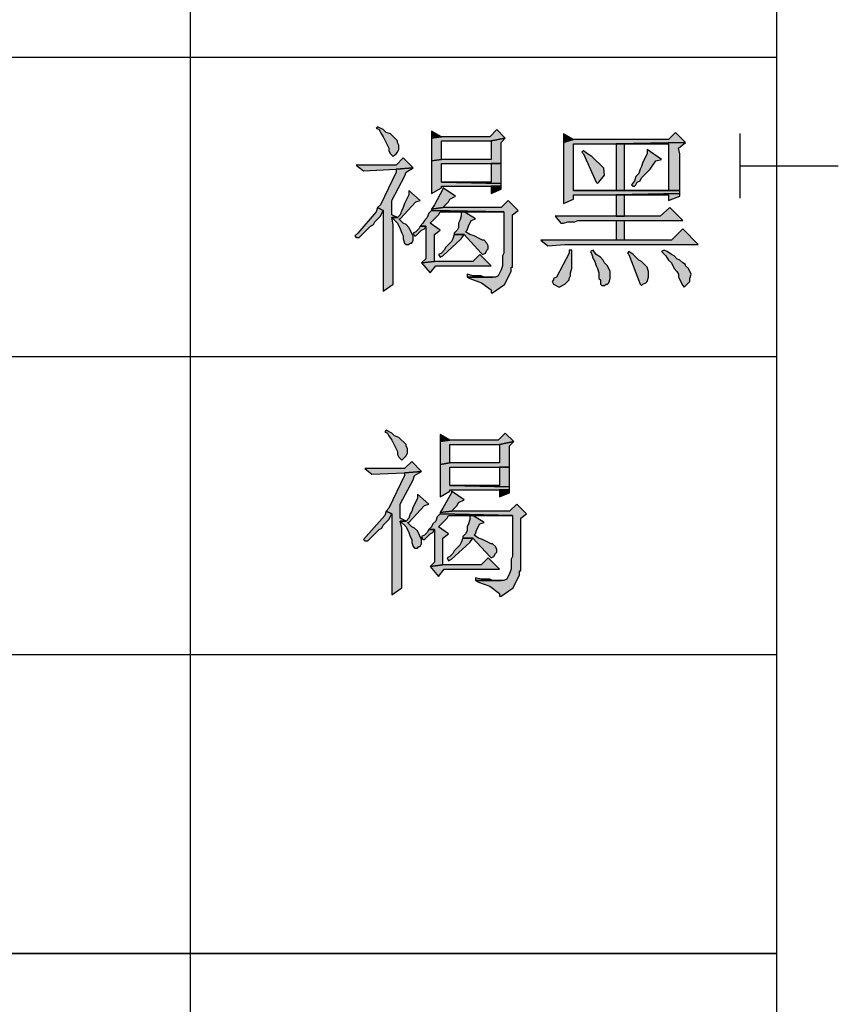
# Model space of a CAD drawing. Header units: millimetres. Extents: x 32176 to 33823, y 9936 to 11145.
# Tile 20 of 43: x 32402 to 32417, y 10207 to 10225. Entities that reach past the tile are written whole.
import ezdxf

# ---------------------------------------------------------------- set-up
doc = ezdxf.new("R2010")
doc.units = ezdxf.units.MM
doc.layers.add('Z_entity', color=7, linetype='Continuous')

msp = doc.modelspace()

# ---------------------------------------------------------------- hatches: boundary and pattern name
at = {"layer": 'Z_entity'}
for points in [[(32408.34, 10223.21), (32408.314, 10223.183), (32408.367, 10223.157), (32408.393, 10223.104), (32408.446, 10223.024), (32408.552, 10222.812), (32408.552, 10222.759), (32408.579, 10222.706), (32408.631, 10222.654), (32408.658, 10222.68), (32408.684, 10222.706), (32408.711, 10222.733), (32408.737, 10222.786), (32408.737, 10222.865), (32408.711, 10222.918), (32408.711, 10222.945), (32408.579, 10223.077), (32408.499, 10223.104), (32408.446, 10223.157)], [(32410.564, 10223.157), (32410.432, 10223.024), (32409.532, 10223.024), (32409.346, 10222.998), (32409.346, 10222.574), (32409.532, 10222.601), (32409.532, 10222.945), (32410.458, 10222.945), (32410.723, 10222.998)], [(32409.346, 10223.13), (32409.346, 10222.998), (32409.532, 10223.024)], [(32413.9, 10223.104), (32413.768, 10222.971), (32411.994, 10222.971), (32411.808, 10222.918), (32411.808, 10222.865), (32411.808, 10221.833), (32411.808, 10221.78), (32411.994, 10221.859), (32411.994, 10221.939), (32412.788, 10221.939), (32413.979, 10221.965), (32413.979, 10222.018), (32411.994, 10222.018), (32411.994, 10222.892), (32412.788, 10222.892), (32414.085, 10222.918)], [(32411.808, 10223.077), (32411.808, 10222.918), (32411.994, 10222.971)], [(32410.723, 10222.998), (32410.458, 10222.945), (32410.458, 10222.601), (32409.532, 10222.601), (32409.346, 10222.574), (32409.346, 10222.521), (32409.346, 10222.018), (32409.346, 10221.965), (32409.532, 10222.071), (32409.532, 10222.098), (32410.644, 10222.098), (32410.644, 10222.151), (32409.532, 10222.177), (32409.532, 10222.521), (32410.644, 10222.521), (32410.644, 10222.918)], [(32414.085, 10222.918), (32412.788, 10222.892), (32413.768, 10222.892), (32413.768, 10222.018), (32411.994, 10222.018), (32413.979, 10222.018), (32413.979, 10222.071), (32413.979, 10222.706), (32413.953, 10222.812)], [(32412.788, 10222.892), (32412.788, 10222.018), (32412.947, 10222.018), (32412.947, 10222.892), (32413.768, 10222.892)], [(32412.179, 10222.759), (32412.153, 10222.733), (32412.179, 10222.706), (32412.417, 10222.177), (32412.444, 10222.151), (32412.47, 10222.177), (32412.574, 10222.309), (32412.559, 10222.439), (32412.338, 10222.654), (32412.259, 10222.706)], [(32413.371, 10222.786), (32413.371, 10222.706), (32413.291, 10222.548), (32413.265, 10222.468), (32413.238, 10222.415), (32413.212, 10222.336), (32413.159, 10222.283), (32413.132, 10222.203), (32413.079, 10222.124), (32413.106, 10222.098), (32413.132, 10222.098), (32413.159, 10222.124), (32413.185, 10222.177), (32413.238, 10222.203), (32413.265, 10222.256), (32413.423, 10222.415), (32413.529, 10222.574), (32413.635, 10222.601)], [(32408.817, 10222.627), (32408.684, 10222.495), (32407.943, 10222.495), (32408.076, 10222.389), (32408.684, 10222.415), (32409.002, 10222.442)], [(32410.644, 10222.521), (32410.458, 10222.521), (32410.458, 10222.177), (32409.532, 10222.177), (32410.644, 10222.151), (32410.644, 10222.442)], [(32409.002, 10222.442), (32408.684, 10222.415), (32408.684, 10222.362), (32408.393, 10221.753), (32408.34, 10221.7), (32408.446, 10221.647), (32408.446, 10221.621), (32408.446, 10220.165), (32408.446, 10220.138), (32408.631, 10220.271), (32408.631, 10220.297), (32408.631, 10221.383), (32408.605, 10221.515), (32408.711, 10221.515), (32408.605, 10221.568), (32408.605, 10221.833), (32408.843, 10222.283), (32408.87, 10222.362)], [(32408.923, 10222.018), (32408.923, 10221.939), (32408.843, 10221.78), (32408.817, 10221.7), (32408.79, 10221.647), (32408.764, 10221.568), (32408.711, 10221.515), (32408.605, 10221.515), (32408.711, 10221.409), (32408.764, 10221.303), (32408.79, 10221.224), (32408.817, 10221.171), (32408.817, 10221.118), (32408.843, 10221.039), (32408.87, 10221.012), (32408.923, 10221.012), (32408.949, 10221.039), (32408.976, 10221.039), (32409.002, 10221.092), (32409.002, 10221.171), (32408.923, 10221.33), (32408.87, 10221.383), (32408.817, 10221.409), (32408.737, 10221.489), (32408.764, 10221.489), (32409.055, 10221.806), (32409.135, 10221.833)], [(32409.558, 10222.071), (32409.558, 10222.045), (32409.399, 10221.753), (32409.346, 10221.674), (32409.558, 10221.7), (32409.664, 10221.806), (32409.69, 10221.859), (32409.796, 10221.912)], [(32410.644, 10222.098), (32410.458, 10222.098), (32410.458, 10221.965), (32410.644, 10222.045), (32410.644, 10222.071)], [(32413.979, 10221.965), (32412.788, 10221.939), (32413.768, 10221.939), (32413.768, 10221.833), (32413.979, 10221.912)], [(32412.788, 10221.939), (32412.788, 10221.542), (32412.947, 10221.542), (32412.947, 10221.939), (32413.768, 10221.939)], [(32410.776, 10221.833), (32410.644, 10221.7), (32409.558, 10221.7), (32409.346, 10221.674), (32409.346, 10221.647), (32410.697, 10221.621), (32410.697, 10221.462), (32410.697, 10220.853), (32410.67, 10220.8), (32410.67, 10220.615), (32410.644, 10220.536), (32410.591, 10220.43), (32410.538, 10220.403), (32410.008, 10220.403), (32410.061, 10220.377), (32410.277, 10220.298), (32410.458, 10220.165), (32410.458, 10220.112), (32410.485, 10220.112), (32410.708, 10220.267), (32410.829, 10220.509), (32410.829, 10220.588), (32410.855, 10220.588), (32410.855, 10220.641), (32410.855, 10221.462), (32410.855, 10221.568), (32410.961, 10221.647)], [(32408.34, 10221.7), (32408.314, 10221.621), (32407.97, 10221.224), (32407.917, 10221.171), (32407.943, 10221.144), (32407.996, 10221.144), (32408.208, 10221.356), (32408.261, 10221.383), (32408.287, 10221.436), (32408.393, 10221.542), (32408.446, 10221.647)], [(32409.346, 10221.647), (32409.293, 10221.595), (32409.267, 10221.515), (32409.214, 10221.462), (32409.187, 10221.409), (32409.135, 10221.356), (32409.24, 10221.356), (32409.24, 10220.747), (32409.161, 10220.668), (32409.399, 10220.694), (32409.399, 10221.197), (32409.505, 10221.277), (32409.32, 10221.409), (32409.479, 10221.568), (32409.505, 10221.621), (32410.697, 10221.621)], [(32409.955, 10221.621), (32409.902, 10221.621), (32409.902, 10221.542), (32409.876, 10221.462), (32409.849, 10221.409), (32409.849, 10221.33), (32409.823, 10221.277), (32409.77, 10221.224), (32409.77, 10221.197), (32409.955, 10221.197), (32410.273, 10220.853), (32410.299, 10220.827), (32410.352, 10220.853), (32410.379, 10220.906), (32410.405, 10220.933), (32410.405, 10220.986), (32410.379, 10221.039), (32410.326, 10221.092), (32410.299, 10221.092), (32410.246, 10221.118), (32410.141, 10221.171), (32410.061, 10221.197), (32409.982, 10221.25), (32410.008, 10221.277), (32410.035, 10221.356), (32410.088, 10221.462), (32410.167, 10221.489)], [(32413.794, 10221.7), (32413.609, 10221.542), (32411.65, 10221.542), (32411.756, 10221.409), (32411.808, 10221.409), (32411.888, 10221.436), (32412.02, 10221.436), (32412.073, 10221.462), (32414.032, 10221.462)], [(32412.947, 10221.092), (32412.947, 10221.462), (32412.788, 10221.462), (32412.788, 10221.092)], [(32409.135, 10221.356), (32409.108, 10221.303), (32409.055, 10221.25), (32409.002, 10221.224), (32409.029, 10221.171), (32409.055, 10221.171), (32409.161, 10221.277), (32409.214, 10221.303), (32409.24, 10221.356)], [(32409.77, 10221.197), (32409.743, 10221.118), (32409.717, 10221.065), (32409.611, 10220.959), (32409.585, 10220.906), (32409.532, 10220.853), (32409.479, 10220.827), (32409.505, 10220.774), (32409.558, 10220.8), (32409.902, 10221.118), (32409.955, 10221.197)], [(32414.032, 10221.303), (32413.821, 10221.092), (32411.385, 10221.092), (32411.517, 10220.986), (32411.835, 10221.012), (32414.324, 10221.012)], [(32410.246, 10220.827), (32410.114, 10220.694), (32409.399, 10220.694), (32409.161, 10220.668), (32409.32, 10220.483), (32409.426, 10220.615), (32410.458, 10220.615)], [(32411.967, 10220.906), (32411.914, 10220.906), (32411.914, 10220.853), (32411.676, 10220.403), (32411.623, 10220.377), (32411.623, 10220.35), (32411.597, 10220.324), (32411.623, 10220.271), (32411.729, 10220.218), (32411.835, 10220.271), (32411.914, 10220.35), (32411.914, 10220.377), (32411.941, 10220.43), (32411.941, 10220.483), (32411.967, 10220.562), (32411.967, 10220.8)], [(32412.364, 10220.906), (32412.312, 10220.88), (32412.338, 10220.827), (32412.364, 10220.747), (32412.391, 10220.694), (32412.417, 10220.615), (32412.444, 10220.562), (32412.47, 10220.483), (32412.47, 10220.377), (32412.497, 10220.35), (32412.497, 10220.271), (32412.523, 10220.244), (32412.576, 10220.244), (32412.603, 10220.271), (32412.629, 10220.271), (32412.656, 10220.297), (32412.682, 10220.377), (32412.682, 10220.509), (32412.629, 10220.615), (32412.576, 10220.668), (32412.55, 10220.721), (32412.497, 10220.774), (32412.417, 10220.827)], [(32413.026, 10220.88), (32413, 10220.853), (32413.026, 10220.827), (32413.238, 10220.271), (32413.265, 10220.244), (32413.291, 10220.271), (32413.344, 10220.297), (32413.371, 10220.324), (32413.397, 10220.403), (32413.397, 10220.509), (32413.371, 10220.588), (32413.265, 10220.694), (32413.212, 10220.721), (32413.106, 10220.827)], [(32413.688, 10220.906), (32413.635, 10220.88), (32413.715, 10220.8), (32413.768, 10220.721), (32413.821, 10220.668), (32413.874, 10220.562), (32413.926, 10220.509), (32413.953, 10220.456), (32413.953, 10220.403), (32414.032, 10220.244), (32414.059, 10220.218), (32414.165, 10220.324), (32414.165, 10220.377), (32414.191, 10220.456), (32414.138, 10220.562), (32414.085, 10220.615), (32414.085, 10220.641), (32414.032, 10220.668), (32413.979, 10220.721), (32413.926, 10220.747), (32413.874, 10220.8), (32413.821, 10220.827), (32413.741, 10220.88)], [(32410.008, 10220.456), (32410.008, 10220.403), (32410.485, 10220.403), (32410.326, 10220.403), (32410.273, 10220.43), (32410.114, 10220.43)], [(32408.499, 10217.544), (32408.473, 10217.517), (32408.526, 10217.491), (32408.552, 10217.438), (32408.605, 10217.359), (32408.711, 10217.147), (32408.711, 10217.094), (32408.737, 10217.041), (32408.79, 10216.988), (32408.87, 10217.067), (32408.896, 10217.12), (32408.896, 10217.2), (32408.87, 10217.253), (32408.87, 10217.279), (32408.737, 10217.411), (32408.658, 10217.438), (32408.605, 10217.491)], [(32410.723, 10217.491), (32410.591, 10217.359), (32409.69, 10217.359), (32409.505, 10217.332), (32409.505, 10216.908), (32409.69, 10216.935), (32409.69, 10217.279), (32410.617, 10217.279), (32410.882, 10217.332)], [(32409.505, 10217.464), (32409.505, 10217.332), (32409.69, 10217.359)], [(32410.882, 10217.332), (32410.617, 10217.279), (32410.617, 10216.935), (32409.69, 10216.935), (32409.505, 10216.908), (32409.505, 10216.856), (32409.505, 10216.352), (32409.505, 10216.3), (32409.69, 10216.405), (32409.69, 10216.432), (32410.802, 10216.432), (32410.802, 10216.485), (32409.69, 10216.511), (32409.69, 10216.856), (32410.802, 10216.856), (32410.802, 10217.253)], [(32408.976, 10216.961), (32408.843, 10216.829), (32408.102, 10216.829), (32408.234, 10216.723), (32408.843, 10216.75), (32409.161, 10216.776)], [(32410.802, 10216.856), (32410.617, 10216.856), (32410.617, 10216.511), (32409.69, 10216.511), (32410.802, 10216.485), (32410.802, 10216.776)], [(32409.161, 10216.776), (32408.843, 10216.75), (32408.843, 10216.697), (32408.552, 10216.088), (32408.499, 10216.035), (32408.605, 10215.982), (32408.605, 10215.955), (32408.605, 10214.499), (32408.605, 10214.473), (32408.79, 10214.605), (32408.79, 10214.632), (32408.79, 10215.717), (32408.764, 10215.849), (32408.87, 10215.849), (32408.764, 10215.902), (32408.764, 10216.167), (32409.002, 10216.617), (32409.029, 10216.697)], [(32410.802, 10216.432), (32410.617, 10216.432), (32410.617, 10216.3), (32410.802, 10216.379), (32410.802, 10216.405)], [(32409.082, 10216.352), (32409.082, 10216.273), (32409.002, 10216.114), (32408.976, 10216.035), (32408.949, 10215.982), (32408.923, 10215.902), (32408.87, 10215.849), (32408.764, 10215.849), (32408.87, 10215.744), (32408.923, 10215.638), (32408.949, 10215.558), (32408.976, 10215.505), (32408.976, 10215.452), (32409.002, 10215.373), (32409.029, 10215.346), (32409.082, 10215.346), (32409.108, 10215.373), (32409.135, 10215.373), (32409.161, 10215.426), (32409.161, 10215.505), (32409.082, 10215.664), (32409.029, 10215.717), (32408.976, 10215.744), (32408.896, 10215.823), (32408.923, 10215.823), (32409.214, 10216.141), (32409.293, 10216.167)], [(32409.717, 10216.405), (32409.717, 10216.379), (32409.558, 10216.088), (32409.505, 10216.008), (32409.717, 10216.035), (32409.823, 10216.141), (32409.849, 10216.194), (32409.955, 10216.247)], [(32410.935, 10216.167), (32410.802, 10216.035), (32409.717, 10216.035), (32409.505, 10216.008), (32409.505, 10215.982), (32410.855, 10215.955), (32410.855, 10215.797), (32410.855, 10215.188), (32410.829, 10215.135), (32410.829, 10214.949), (32410.802, 10214.87), (32410.749, 10214.764), (32410.697, 10214.738), (32410.167, 10214.738), (32410.22, 10214.711), (32410.435, 10214.632), (32410.617, 10214.499), (32410.617, 10214.446), (32410.644, 10214.446), (32410.867, 10214.601), (32410.988, 10214.843), (32410.988, 10214.923), (32411.014, 10214.923), (32411.014, 10214.976), (32411.014, 10215.902), (32411.12, 10215.982)], [(32408.499, 10216.035), (32408.473, 10215.955), (32408.128, 10215.558), (32408.076, 10215.505), (32408.102, 10215.479), (32408.155, 10215.479), (32408.367, 10215.691), (32408.42, 10215.717), (32408.446, 10215.77), (32408.552, 10215.876), (32408.605, 10215.982)], [(32409.505, 10215.982), (32409.452, 10215.929), (32409.426, 10215.849), (32409.373, 10215.797), (32409.346, 10215.744), (32409.293, 10215.691), (32409.399, 10215.691), (32409.399, 10215.082), (32409.32, 10215.002), (32409.558, 10215.029), (32409.558, 10215.532), (32409.664, 10215.611), (32409.479, 10215.744), (32409.638, 10215.902), (32409.664, 10215.955), (32410.855, 10215.955)], [(32410.114, 10215.955), (32410.061, 10215.955), (32410.061, 10215.876), (32410.035, 10215.797), (32410.008, 10215.744), (32410.008, 10215.664), (32409.982, 10215.611), (32409.929, 10215.558), (32409.929, 10215.532), (32410.114, 10215.532), (32410.432, 10215.188), (32410.458, 10215.161), (32410.511, 10215.188), (32410.538, 10215.241), (32410.564, 10215.267), (32410.564, 10215.32), (32410.538, 10215.373), (32410.485, 10215.426), (32410.458, 10215.426), (32410.299, 10215.505), (32410.22, 10215.532), (32410.141, 10215.585), (32410.167, 10215.611), (32410.194, 10215.691), (32410.246, 10215.797), (32410.326, 10215.823)], [(32409.293, 10215.691), (32409.267, 10215.638), (32409.214, 10215.585), (32409.161, 10215.558), (32409.187, 10215.505), (32409.214, 10215.505), (32409.32, 10215.611), (32409.373, 10215.638), (32409.399, 10215.691)], [(32409.929, 10215.532), (32409.902, 10215.452), (32409.876, 10215.399), (32409.77, 10215.293), (32409.743, 10215.241), (32409.69, 10215.188), (32409.638, 10215.161), (32409.664, 10215.108), (32409.717, 10215.135), (32410.061, 10215.452), (32410.114, 10215.532)], [(32410.405, 10215.161), (32410.273, 10215.029), (32409.558, 10215.029), (32409.32, 10215.002), (32409.479, 10214.817), (32409.585, 10214.949), (32410.617, 10214.949)], [(32410.167, 10214.79), (32410.167, 10214.738), (32410.644, 10214.738), (32410.485, 10214.738), (32410.432, 10214.764), (32410.273, 10214.764)]]:
    msp.add_hatch(color=7, dxfattribs=at).paths.add_polyline_path(points)

# ---------------------------------------------------------------- linework, layer by layer
at = {"layer": 'Z_entity', "color": 7}
for p, q in [((32404.846, 10255.509), (32404.846, 10187.468)), ((32415.78, 10255.509), (32415.78, 10187.468)), ((32380.462, 10224.507), (32415.78, 10224.507)), ((32408.34, 10223.21), (32408.314, 10223.183)), ((32408.314, 10223.183), (32408.367, 10223.157)), ((32408.446, 10223.157), (32408.34, 10223.21)), ((32408.367, 10223.157), (32408.393, 10223.104)), ((32408.393, 10223.104), (32408.446, 10223.024)), ((32408.499, 10223.104), (32408.446, 10223.157)), ((32408.579, 10223.077), (32408.499, 10223.104)), ((32408.711, 10222.945), (32408.579, 10223.077)), ((32409.346, 10223.13), (32409.346, 10222.998)), ((32409.532, 10223.024), (32409.346, 10223.13)), ((32410.564, 10223.157), (32410.432, 10223.024)), ((32410.723, 10222.998), (32410.564, 10223.157)), ((32411.808, 10223.077), (32411.808, 10222.918)), ((32411.994, 10222.971), (32411.808, 10223.077)), ((32413.9, 10223.104), (32413.768, 10222.971)), ((32414.085, 10222.918), (32413.9, 10223.104)), ((32415.106, 10221.877), (32415.106, 10223.087)), ((32408.446, 10223.024), (32408.552, 10222.812)), ((32408.711, 10222.918), (32408.711, 10222.945)), ((32408.737, 10222.865), (32408.711, 10222.918)), ((32408.737, 10222.786), (32408.737, 10222.865)), ((32409.532, 10223.024), (32409.346, 10222.998)), ((32409.346, 10222.998), (32409.532, 10223.024)), ((32409.346, 10222.998), (32409.346, 10222.574)), ((32410.432, 10223.024), (32409.532, 10223.024)), ((32409.532, 10222.601), (32409.532, 10222.945)), ((32409.532, 10222.945), (32410.458, 10222.945)), ((32410.458, 10222.945), (32410.723, 10222.998)), ((32410.723, 10222.998), (32410.458, 10222.945)), ((32410.458, 10222.945), (32410.458, 10222.601)), ((32410.644, 10222.918), (32410.723, 10222.998)), ((32410.644, 10222.521), (32410.644, 10222.918)), ((32411.994, 10222.971), (32411.808, 10222.918)), ((32411.808, 10222.918), (32411.994, 10222.971)), ((32411.808, 10222.918), (32411.808, 10222.865)), ((32411.808, 10222.865), (32411.808, 10221.833)), ((32413.768, 10222.971), (32411.994, 10222.971)), ((32411.994, 10222.018), (32411.994, 10222.892)), ((32411.994, 10222.892), (32412.788, 10222.892)), ((32412.788, 10222.892), (32414.085, 10222.918)), ((32414.085, 10222.918), (32412.788, 10222.892)), ((32412.788, 10222.892), (32413.768, 10222.892)), ((32412.788, 10222.892), (32412.788, 10222.018)), ((32413.768, 10222.892), (32412.788, 10222.892)), ((32412.947, 10222.018), (32412.947, 10222.892)), ((32412.947, 10222.892), (32413.768, 10222.892)), ((32413.768, 10222.892), (32413.768, 10222.018)), ((32413.953, 10222.812), (32414.085, 10222.918)), ((32408.552, 10222.812), (32408.552, 10222.759)), ((32408.552, 10222.759), (32408.579, 10222.706)), ((32408.579, 10222.706), (32408.631, 10222.654)), ((32408.631, 10222.654), (32408.658, 10222.68)), ((32408.658, 10222.68), (32408.684, 10222.706)), ((32408.684, 10222.706), (32408.711, 10222.733)), ((32408.711, 10222.733), (32408.737, 10222.786)), ((32412.179, 10222.759), (32412.153, 10222.733)), ((32412.153, 10222.733), (32412.179, 10222.706)), ((32412.259, 10222.706), (32412.179, 10222.759)), ((32412.179, 10222.706), (32412.417, 10222.177)), ((32412.338, 10222.654), (32412.259, 10222.706)), ((32413.371, 10222.706), (32413.291, 10222.548)), ((32413.371, 10222.786), (32413.371, 10222.706)), ((32413.635, 10222.601), (32413.371, 10222.786)), ((32413.979, 10222.706), (32413.953, 10222.812)), ((32413.979, 10222.071), (32413.979, 10222.706)), ((32408.684, 10222.495), (32407.943, 10222.495)), ((32407.943, 10222.495), (32408.076, 10222.389)), ((32408.817, 10222.627), (32408.684, 10222.495)), ((32409.002, 10222.442), (32408.817, 10222.627)), ((32409.346, 10222.574), (32409.532, 10222.601)), ((32409.532, 10222.601), (32409.346, 10222.574)), ((32409.346, 10222.574), (32409.346, 10222.521)), ((32409.346, 10222.521), (32409.346, 10222.018)), ((32410.458, 10222.601), (32409.532, 10222.601)), ((32409.532, 10222.177), (32409.532, 10222.521)), ((32409.532, 10222.521), (32410.644, 10222.521)), ((32410.644, 10222.521), (32410.458, 10222.521)), ((32410.458, 10222.521), (32410.458, 10222.177)), ((32410.644, 10222.442), (32410.644, 10222.521)), ((32412.559, 10222.439), (32412.338, 10222.654)), ((32413.291, 10222.548), (32413.265, 10222.468)), ((32413.423, 10222.415), (32413.529, 10222.574)), ((32413.529, 10222.574), (32413.635, 10222.601)), ((32408.076, 10222.389), (32408.684, 10222.415)), ((32408.684, 10222.362), (32408.393, 10221.753)), ((32408.684, 10222.415), (32409.002, 10222.442)), ((32409.002, 10222.442), (32408.684, 10222.415)), ((32408.684, 10222.415), (32408.684, 10222.362)), ((32408.843, 10222.283), (32408.87, 10222.362)), ((32408.87, 10222.362), (32409.002, 10222.442)), ((32410.644, 10222.151), (32410.644, 10222.442)), ((32412.47, 10222.177), (32412.574, 10222.309)), ((32412.574, 10222.309), (32412.559, 10222.439)), ((32413.212, 10222.336), (32413.159, 10222.283)), ((32413.238, 10222.415), (32413.212, 10222.336)), ((32413.265, 10222.468), (32413.238, 10222.415)), ((32413.265, 10222.256), (32413.423, 10222.415)), ((32415.106, 10222.479), (32416.935, 10222.479)), ((32408.605, 10221.833), (32408.843, 10222.283)), ((32410.644, 10222.151), (32409.532, 10222.177)), ((32410.458, 10222.177), (32409.532, 10222.177)), ((32409.532, 10222.177), (32410.644, 10222.151)), ((32410.644, 10222.098), (32410.644, 10222.151)), ((32412.417, 10222.177), (32412.444, 10222.151)), ((32412.444, 10222.151), (32412.47, 10222.177)), ((32413.132, 10222.203), (32413.079, 10222.124)), ((32413.079, 10222.124), (32413.106, 10222.098)), ((32413.159, 10222.283), (32413.132, 10222.203)), ((32413.132, 10222.098), (32413.159, 10222.124)), ((32413.159, 10222.124), (32413.185, 10222.177)), ((32413.185, 10222.177), (32413.238, 10222.203)), ((32413.238, 10222.203), (32413.265, 10222.256)), ((32408.923, 10221.939), (32408.843, 10221.78)), ((32408.923, 10222.018), (32408.923, 10221.939)), ((32409.135, 10221.833), (32408.923, 10222.018)), ((32409.346, 10221.965), (32409.532, 10222.071)), ((32409.346, 10222.018), (32409.346, 10221.965)), ((32409.558, 10222.045), (32409.399, 10221.753)), ((32409.532, 10222.071), (32409.532, 10222.098)), ((32409.532, 10222.098), (32410.644, 10222.098)), ((32409.558, 10222.071), (32409.558, 10222.045)), ((32409.796, 10221.912), (32409.558, 10222.071)), ((32410.644, 10222.098), (32410.458, 10222.098)), ((32410.458, 10222.098), (32410.458, 10221.965)), ((32410.458, 10221.965), (32410.644, 10222.045)), ((32410.644, 10222.071), (32410.644, 10222.098)), ((32410.644, 10222.045), (32410.644, 10222.071)), ((32413.979, 10222.018), (32411.994, 10222.018)), ((32413.768, 10222.018), (32411.994, 10222.018)), ((32411.994, 10222.018), (32413.979, 10222.018)), ((32411.994, 10221.859), (32411.994, 10221.939)), ((32411.994, 10221.939), (32412.788, 10221.939)), ((32412.788, 10222.018), (32412.947, 10222.018)), ((32412.788, 10221.939), (32413.979, 10221.965)), ((32413.979, 10221.965), (32412.788, 10221.939)), ((32412.788, 10221.939), (32413.768, 10221.939)), ((32412.788, 10221.939), (32412.788, 10221.542)), ((32413.768, 10221.939), (32412.788, 10221.939)), ((32412.947, 10221.542), (32412.947, 10221.939)), ((32412.947, 10221.939), (32413.768, 10221.939)), ((32413.106, 10222.098), (32413.132, 10222.098)), ((32413.768, 10221.939), (32413.768, 10221.833)), ((32413.979, 10222.018), (32413.979, 10222.071)), ((32413.979, 10221.965), (32413.979, 10222.018)), ((32413.979, 10221.912), (32413.979, 10221.965)), ((32408.393, 10221.753), (32408.34, 10221.7)), ((32408.605, 10221.568), (32408.605, 10221.833)), ((32408.764, 10221.489), (32409.055, 10221.806)), ((32408.843, 10221.78), (32408.817, 10221.7)), ((32409.055, 10221.806), (32409.135, 10221.833)), ((32409.399, 10221.753), (32409.346, 10221.674)), ((32409.558, 10221.7), (32409.664, 10221.806)), ((32409.664, 10221.806), (32409.69, 10221.859)), ((32409.69, 10221.859), (32409.796, 10221.912)), ((32410.776, 10221.833), (32410.644, 10221.7)), ((32410.961, 10221.647), (32410.776, 10221.833)), ((32411.808, 10221.78), (32411.994, 10221.859)), ((32411.808, 10221.833), (32411.808, 10221.78)), ((32413.768, 10221.833), (32413.979, 10221.912)), ((32408.314, 10221.621), (32407.97, 10221.224)), ((32408.34, 10221.7), (32408.314, 10221.621)), ((32408.34, 10221.7), (32408.446, 10221.647)), ((32408.446, 10221.647), (32408.34, 10221.7)), ((32408.393, 10221.542), (32408.446, 10221.647)), ((32408.446, 10221.647), (32408.446, 10221.621)), ((32408.446, 10221.621), (32408.446, 10220.165)), ((32408.711, 10221.515), (32408.605, 10221.568)), ((32408.764, 10221.568), (32408.711, 10221.515)), ((32408.79, 10221.647), (32408.764, 10221.568)), ((32408.817, 10221.7), (32408.79, 10221.647)), ((32409.293, 10221.595), (32409.267, 10221.515)), ((32409.346, 10221.647), (32409.293, 10221.595)), ((32409.32, 10221.409), (32409.479, 10221.568)), ((32409.346, 10221.674), (32409.558, 10221.7)), ((32409.558, 10221.7), (32409.346, 10221.674)), ((32409.346, 10221.674), (32409.346, 10221.647)), ((32409.346, 10221.647), (32410.697, 10221.621)), ((32410.697, 10221.621), (32409.346, 10221.647)), ((32409.479, 10221.568), (32409.505, 10221.621)), ((32409.505, 10221.621), (32410.697, 10221.621)), ((32410.644, 10221.7), (32409.558, 10221.7)), ((32409.955, 10221.621), (32409.902, 10221.621)), ((32409.902, 10221.621), (32409.902, 10221.542)), ((32410.167, 10221.489), (32409.955, 10221.621)), ((32410.697, 10221.621), (32410.697, 10221.462)), ((32410.855, 10221.568), (32410.961, 10221.647)), ((32410.855, 10221.462), (32410.855, 10221.568)), ((32413.794, 10221.7), (32413.609, 10221.542)), ((32414.032, 10221.462), (32413.794, 10221.7)), ((32408.208, 10221.356), (32408.261, 10221.383)), ((32408.261, 10221.383), (32408.287, 10221.436)), ((32408.287, 10221.436), (32408.393, 10221.542)), ((32408.631, 10221.383), (32408.605, 10221.515)), ((32408.605, 10221.515), (32408.711, 10221.515)), ((32408.711, 10221.515), (32408.605, 10221.515)), ((32408.605, 10221.515), (32408.711, 10221.409)), ((32408.631, 10220.297), (32408.631, 10221.383)), ((32408.711, 10221.409), (32408.764, 10221.303)), ((32408.817, 10221.409), (32408.737, 10221.489)), ((32408.737, 10221.489), (32408.764, 10221.489)), ((32408.87, 10221.383), (32408.817, 10221.409)), ((32408.923, 10221.33), (32408.87, 10221.383)), ((32409.187, 10221.409), (32409.135, 10221.356)), ((32409.214, 10221.462), (32409.187, 10221.409)), ((32409.267, 10221.515), (32409.214, 10221.462)), ((32409.505, 10221.277), (32409.32, 10221.409)), ((32409.876, 10221.462), (32409.849, 10221.409)), ((32409.849, 10221.409), (32409.849, 10221.33)), ((32409.902, 10221.542), (32409.876, 10221.462)), ((32410.035, 10221.356), (32410.088, 10221.462)), ((32410.088, 10221.462), (32410.167, 10221.489)), ((32410.697, 10221.462), (32410.697, 10220.853)), ((32410.855, 10220.641), (32410.855, 10221.462)), ((32413.609, 10221.542), (32411.65, 10221.542)), ((32411.65, 10221.542), (32411.756, 10221.409)), ((32411.756, 10221.409), (32411.808, 10221.409)), ((32411.808, 10221.409), (32411.888, 10221.436)), ((32411.888, 10221.436), (32412.02, 10221.436)), ((32412.02, 10221.436), (32412.073, 10221.462)), ((32412.073, 10221.462), (32414.032, 10221.462)), ((32412.788, 10221.542), (32412.947, 10221.542)), ((32412.788, 10221.462), (32412.947, 10221.462)), ((32412.788, 10221.462), (32412.788, 10221.092)), ((32412.947, 10221.092), (32412.947, 10221.462)), ((32407.97, 10221.224), (32407.917, 10221.171)), ((32407.996, 10221.144), (32408.208, 10221.356)), ((32408.764, 10221.303), (32408.79, 10221.224)), ((32408.79, 10221.224), (32408.817, 10221.171)), ((32409.002, 10221.171), (32408.923, 10221.33)), ((32409.055, 10221.25), (32409.002, 10221.224)), ((32409.002, 10221.224), (32409.029, 10221.171)), ((32409.108, 10221.303), (32409.055, 10221.25)), ((32409.055, 10221.171), (32409.161, 10221.277)), ((32409.135, 10221.356), (32409.108, 10221.303)), ((32409.135, 10221.356), (32409.24, 10221.356)), ((32409.24, 10221.356), (32409.135, 10221.356)), ((32409.161, 10221.277), (32409.214, 10221.303)), ((32409.214, 10221.303), (32409.24, 10221.356)), ((32409.24, 10221.356), (32409.24, 10220.747)), ((32409.399, 10221.197), (32409.505, 10221.277)), ((32409.399, 10220.694), (32409.399, 10221.197)), ((32409.77, 10221.197), (32409.743, 10221.118)), ((32409.823, 10221.277), (32409.77, 10221.224)), ((32409.77, 10221.224), (32409.77, 10221.197)), ((32409.77, 10221.197), (32409.955, 10221.197)), ((32409.955, 10221.197), (32409.77, 10221.197)), ((32409.849, 10221.33), (32409.823, 10221.277)), ((32409.902, 10221.118), (32409.955, 10221.197)), ((32409.955, 10221.197), (32410.273, 10220.853)), ((32409.982, 10221.25), (32410.008, 10221.277)), ((32410.061, 10221.197), (32409.982, 10221.25)), ((32410.008, 10221.277), (32410.035, 10221.356)), ((32410.141, 10221.171), (32410.061, 10221.197)), ((32414.032, 10221.303), (32413.821, 10221.092)), ((32414.324, 10221.012), (32414.032, 10221.303)), ((32407.917, 10221.171), (32407.943, 10221.144)), ((32407.943, 10221.144), (32407.996, 10221.144)), ((32408.817, 10221.171), (32408.817, 10221.118)), ((32408.817, 10221.118), (32408.843, 10221.039)), ((32408.843, 10221.039), (32408.87, 10221.012)), ((32408.87, 10221.012), (32408.923, 10221.012)), ((32408.923, 10221.012), (32408.949, 10221.039)), ((32408.949, 10221.039), (32408.976, 10221.039)), ((32408.976, 10221.039), (32409.002, 10221.092)), ((32409.002, 10221.092), (32409.002, 10221.171)), ((32409.029, 10221.171), (32409.055, 10221.171)), ((32409.558, 10220.8), (32409.902, 10221.118)), ((32409.717, 10221.065), (32409.611, 10220.959)), ((32409.743, 10221.118), (32409.717, 10221.065)), ((32410.246, 10221.118), (32410.141, 10221.171)), ((32410.299, 10221.092), (32410.246, 10221.118)), ((32410.326, 10221.092), (32410.299, 10221.092)), ((32410.379, 10221.039), (32410.326, 10221.092)), ((32410.405, 10220.986), (32410.379, 10221.039)), ((32413.821, 10221.092), (32411.385, 10221.092)), ((32411.385, 10221.092), (32411.517, 10220.986)), ((32411.517, 10220.986), (32411.835, 10221.012)), ((32411.835, 10221.012), (32414.324, 10221.012)), ((32412.947, 10221.092), (32412.788, 10221.092)), ((32409.532, 10220.853), (32409.479, 10220.827)), ((32409.479, 10220.827), (32409.505, 10220.774)), ((32409.585, 10220.906), (32409.532, 10220.853)), ((32409.611, 10220.959), (32409.585, 10220.906)), ((32410.246, 10220.827), (32410.114, 10220.694)), ((32410.458, 10220.615), (32410.246, 10220.827)), ((32410.273, 10220.853), (32410.299, 10220.827)), ((32410.299, 10220.827), (32410.352, 10220.853)), ((32410.352, 10220.853), (32410.379, 10220.906)), ((32410.379, 10220.906), (32410.405, 10220.933)), ((32410.405, 10220.933), (32410.405, 10220.986)), ((32410.697, 10220.853), (32410.67, 10220.8)), ((32411.914, 10220.853), (32411.676, 10220.403)), ((32411.967, 10220.906), (32411.914, 10220.906)), ((32411.914, 10220.906), (32411.914, 10220.853)), ((32411.967, 10220.8), (32411.967, 10220.906)), ((32412.364, 10220.906), (32412.312, 10220.88)), ((32412.312, 10220.88), (32412.338, 10220.827)), ((32412.338, 10220.827), (32412.364, 10220.747)), ((32412.417, 10220.827), (32412.364, 10220.906)), ((32412.497, 10220.774), (32412.417, 10220.827)), ((32413.026, 10220.88), (32413, 10220.853)), ((32413, 10220.853), (32413.026, 10220.827)), ((32413.106, 10220.827), (32413.026, 10220.88)), ((32413.026, 10220.827), (32413.238, 10220.271)), ((32413.212, 10220.721), (32413.106, 10220.827)), ((32413.688, 10220.906), (32413.635, 10220.88)), ((32413.635, 10220.88), (32413.715, 10220.8)), ((32413.741, 10220.88), (32413.688, 10220.906)), ((32413.821, 10220.827), (32413.741, 10220.88)), ((32413.874, 10220.8), (32413.821, 10220.827)), ((32409.24, 10220.747), (32409.161, 10220.668)), ((32409.161, 10220.668), (32409.399, 10220.694)), ((32409.399, 10220.694), (32409.161, 10220.668)), ((32409.161, 10220.668), (32409.32, 10220.483)), ((32410.114, 10220.694), (32409.399, 10220.694)), ((32409.505, 10220.774), (32409.558, 10220.8)), ((32410.67, 10220.8), (32410.67, 10220.615)), ((32411.967, 10220.562), (32411.967, 10220.8)), ((32412.364, 10220.747), (32412.391, 10220.694)), ((32412.391, 10220.694), (32412.417, 10220.615)), ((32412.55, 10220.721), (32412.497, 10220.774)), ((32412.576, 10220.668), (32412.55, 10220.721)), ((32412.629, 10220.615), (32412.576, 10220.668)), ((32413.265, 10220.694), (32413.212, 10220.721)), ((32413.371, 10220.588), (32413.265, 10220.694)), ((32413.715, 10220.8), (32413.768, 10220.721)), ((32413.768, 10220.721), (32413.821, 10220.668)), ((32413.821, 10220.668), (32413.874, 10220.562)), ((32413.926, 10220.747), (32413.874, 10220.8)), ((32413.979, 10220.721), (32413.926, 10220.747)), ((32414.032, 10220.668), (32413.979, 10220.721)), ((32414.085, 10220.641), (32414.032, 10220.668)), ((32409.32, 10220.483), (32409.426, 10220.615)), ((32409.426, 10220.615), (32410.458, 10220.615)), ((32410.644, 10220.536), (32410.591, 10220.43)), ((32410.67, 10220.615), (32410.644, 10220.536)), ((32410.708, 10220.267), (32410.829, 10220.509)), ((32410.829, 10220.509), (32410.829, 10220.588)), ((32410.829, 10220.588), (32410.855, 10220.588)), ((32410.855, 10220.588), (32410.855, 10220.641)), ((32411.941, 10220.483), (32411.967, 10220.562)), ((32411.941, 10220.43), (32411.941, 10220.483)), ((32412.417, 10220.615), (32412.444, 10220.562)), ((32412.444, 10220.562), (32412.47, 10220.483)), ((32412.47, 10220.483), (32412.47, 10220.377)), ((32412.682, 10220.509), (32412.629, 10220.615)), ((32412.682, 10220.377), (32412.682, 10220.509)), ((32413.397, 10220.509), (32413.371, 10220.588)), ((32413.397, 10220.403), (32413.397, 10220.509)), ((32413.874, 10220.562), (32413.926, 10220.509)), ((32413.926, 10220.509), (32413.953, 10220.456)), ((32414.085, 10220.615), (32414.085, 10220.641)), ((32414.138, 10220.562), (32414.085, 10220.615)), ((32414.191, 10220.456), (32414.138, 10220.562)), ((32408.631, 10220.271), (32408.631, 10220.297)), ((32410.008, 10220.456), (32410.008, 10220.403)), ((32410.114, 10220.43), (32410.008, 10220.456)), ((32410.538, 10220.403), (32410.008, 10220.403)), ((32410.008, 10220.403), (32410.061, 10220.377)), ((32410.008, 10220.403), (32410.485, 10220.403)), ((32410.061, 10220.377), (32410.277, 10220.298)), ((32410.273, 10220.43), (32410.114, 10220.43)), ((32410.326, 10220.403), (32410.273, 10220.43)), ((32410.277, 10220.298), (32410.458, 10220.165)), ((32410.485, 10220.403), (32410.326, 10220.403)), ((32410.591, 10220.43), (32410.538, 10220.403)), ((32411.623, 10220.35), (32411.597, 10220.324)), ((32411.597, 10220.324), (32411.623, 10220.271)), ((32411.676, 10220.403), (32411.623, 10220.377)), ((32411.623, 10220.377), (32411.623, 10220.35)), ((32411.835, 10220.271), (32411.914, 10220.35)), ((32411.914, 10220.377), (32411.941, 10220.43)), ((32411.914, 10220.35), (32411.914, 10220.377)), ((32412.47, 10220.377), (32412.497, 10220.35)), ((32412.497, 10220.35), (32412.497, 10220.271)), ((32412.629, 10220.271), (32412.656, 10220.297)), ((32412.656, 10220.297), (32412.682, 10220.377)), ((32413.291, 10220.271), (32413.344, 10220.297)), ((32413.344, 10220.297), (32413.371, 10220.324)), ((32413.371, 10220.324), (32413.397, 10220.403)), ((32413.953, 10220.456), (32413.953, 10220.403)), ((32413.953, 10220.403), (32414.032, 10220.244)), ((32414.059, 10220.218), (32414.165, 10220.324)), ((32414.165, 10220.377), (32414.191, 10220.456)), ((32414.165, 10220.324), (32414.165, 10220.377)), ((32408.446, 10220.138), (32408.631, 10220.271)), ((32408.446, 10220.165), (32408.446, 10220.138)), ((32410.458, 10220.165), (32410.458, 10220.112)), ((32410.458, 10220.112), (32410.485, 10220.112)), ((32410.485, 10220.112), (32410.708, 10220.267)), ((32411.623, 10220.271), (32411.729, 10220.218)), ((32411.729, 10220.218), (32411.835, 10220.271)), ((32412.497, 10220.271), (32412.523, 10220.244)), ((32412.523, 10220.244), (32412.576, 10220.244)), ((32412.576, 10220.244), (32412.603, 10220.271)), ((32412.603, 10220.271), (32412.629, 10220.271)), ((32413.238, 10220.271), (32413.265, 10220.244)), ((32413.265, 10220.244), (32413.291, 10220.271)), ((32414.032, 10220.244), (32414.059, 10220.218)), ((32380.462, 10218.921), (32415.78, 10218.921)), ((32408.499, 10217.544), (32408.473, 10217.517)), ((32408.605, 10217.491), (32408.499, 10217.544)), ((32408.473, 10217.517), (32408.526, 10217.491)), ((32408.526, 10217.491), (32408.552, 10217.438)), ((32408.552, 10217.438), (32408.605, 10217.359)), ((32408.658, 10217.438), (32408.605, 10217.491)), ((32408.605, 10217.359), (32408.711, 10217.147)), ((32408.737, 10217.411), (32408.658, 10217.438)), ((32408.87, 10217.279), (32408.737, 10217.411)), ((32409.505, 10217.464), (32409.505, 10217.332)), ((32409.69, 10217.359), (32409.505, 10217.464)), ((32409.69, 10217.359), (32409.505, 10217.332)), ((32409.505, 10217.332), (32409.69, 10217.359)), ((32410.591, 10217.359), (32409.69, 10217.359)), ((32410.723, 10217.491), (32410.591, 10217.359)), ((32410.882, 10217.332), (32410.723, 10217.491)), ((32408.87, 10217.253), (32408.87, 10217.279)), ((32408.896, 10217.2), (32408.87, 10217.253)), ((32408.896, 10217.12), (32408.896, 10217.2)), ((32409.505, 10217.332), (32409.505, 10216.908)), ((32409.69, 10216.935), (32409.69, 10217.279)), ((32409.69, 10217.279), (32410.617, 10217.279)), ((32410.617, 10217.279), (32410.882, 10217.332)), ((32410.882, 10217.332), (32410.617, 10217.279)), ((32410.617, 10217.279), (32410.617, 10216.935)), ((32410.802, 10217.253), (32410.882, 10217.332)), ((32410.802, 10216.856), (32410.802, 10217.253)), ((32408.711, 10217.147), (32408.711, 10217.094)), ((32408.711, 10217.094), (32408.737, 10217.041)), ((32408.737, 10217.041), (32408.79, 10216.988)), ((32408.79, 10216.988), (32408.87, 10217.067)), ((32408.87, 10217.067), (32408.896, 10217.12)), ((32408.843, 10216.829), (32408.102, 10216.829)), ((32408.102, 10216.829), (32408.234, 10216.723)), ((32408.976, 10216.961), (32408.843, 10216.829)), ((32409.161, 10216.776), (32408.976, 10216.961)), ((32409.505, 10216.908), (32409.69, 10216.935)), ((32409.69, 10216.935), (32409.505, 10216.908)), ((32409.505, 10216.908), (32409.505, 10216.856)), ((32409.505, 10216.856), (32409.505, 10216.352)), ((32410.617, 10216.935), (32409.69, 10216.935)), ((32409.69, 10216.511), (32409.69, 10216.856)), ((32409.69, 10216.856), (32410.802, 10216.856)), ((32410.802, 10216.856), (32410.617, 10216.856)), ((32410.617, 10216.856), (32410.617, 10216.511)), ((32410.802, 10216.776), (32410.802, 10216.856)), ((32408.234, 10216.723), (32408.843, 10216.75)), ((32408.843, 10216.697), (32408.552, 10216.088)), ((32408.764, 10216.167), (32409.002, 10216.617)), ((32408.843, 10216.75), (32409.161, 10216.776)), ((32409.161, 10216.776), (32408.843, 10216.75)), ((32408.843, 10216.75), (32408.843, 10216.697)), ((32409.002, 10216.617), (32409.029, 10216.697)), ((32409.029, 10216.697), (32409.161, 10216.776)), ((32410.802, 10216.485), (32410.802, 10216.776)), ((32410.802, 10216.485), (32409.69, 10216.511)), ((32410.617, 10216.511), (32409.69, 10216.511)), ((32409.69, 10216.511), (32410.802, 10216.485)), ((32409.69, 10216.405), (32409.69, 10216.432)), ((32409.69, 10216.432), (32410.802, 10216.432)), ((32410.802, 10216.432), (32410.617, 10216.432)), ((32410.617, 10216.432), (32410.617, 10216.3)), ((32410.802, 10216.432), (32410.802, 10216.485)), ((32410.802, 10216.405), (32410.802, 10216.432)), ((32409.082, 10216.273), (32409.002, 10216.114)), ((32409.082, 10216.352), (32409.082, 10216.273)), ((32409.293, 10216.167), (32409.082, 10216.352)), ((32409.505, 10216.3), (32409.69, 10216.405)), ((32409.505, 10216.352), (32409.505, 10216.3)), ((32409.717, 10216.379), (32409.558, 10216.088)), ((32409.717, 10216.405), (32409.717, 10216.379)), ((32409.955, 10216.247), (32409.717, 10216.405)), ((32409.849, 10216.194), (32409.955, 10216.247)), ((32410.617, 10216.3), (32410.802, 10216.379)), ((32410.802, 10216.379), (32410.802, 10216.405)), ((32408.552, 10216.088), (32408.499, 10216.035)), ((32408.764, 10215.902), (32408.764, 10216.167)), ((32408.923, 10215.823), (32409.214, 10216.141)), ((32409.002, 10216.114), (32408.976, 10216.035)), ((32409.214, 10216.141), (32409.293, 10216.167)), ((32409.558, 10216.088), (32409.505, 10216.008)), ((32409.717, 10216.035), (32409.823, 10216.141)), ((32409.823, 10216.141), (32409.849, 10216.194)), ((32410.935, 10216.167), (32410.802, 10216.035)), ((32411.12, 10215.982), (32410.935, 10216.167)), ((32408.473, 10215.955), (32408.128, 10215.558)), ((32408.446, 10215.77), (32408.552, 10215.876)), ((32408.499, 10216.035), (32408.473, 10215.955)), ((32408.499, 10216.035), (32408.605, 10215.982)), ((32408.605, 10215.982), (32408.499, 10216.035)), ((32408.552, 10215.876), (32408.605, 10215.982)), ((32408.605, 10215.982), (32408.605, 10215.955)), ((32408.605, 10215.955), (32408.605, 10214.499)), ((32408.87, 10215.849), (32408.764, 10215.902)), ((32408.923, 10215.902), (32408.87, 10215.849)), ((32408.949, 10215.982), (32408.923, 10215.902)), ((32408.976, 10216.035), (32408.949, 10215.982)), ((32409.452, 10215.929), (32409.426, 10215.849)), ((32409.505, 10215.982), (32409.452, 10215.929)), ((32409.479, 10215.744), (32409.638, 10215.902)), ((32409.505, 10216.008), (32409.717, 10216.035)), ((32409.717, 10216.035), (32409.505, 10216.008)), ((32409.505, 10216.008), (32409.505, 10215.982)), ((32409.505, 10215.982), (32410.855, 10215.955)), ((32410.855, 10215.955), (32409.505, 10215.982)), ((32409.638, 10215.902), (32409.664, 10215.955)), ((32409.664, 10215.955), (32410.855, 10215.955)), ((32410.802, 10216.035), (32409.717, 10216.035)), ((32410.061, 10215.876), (32410.035, 10215.797)), ((32410.114, 10215.955), (32410.061, 10215.955)), ((32410.061, 10215.955), (32410.061, 10215.876)), ((32410.326, 10215.823), (32410.114, 10215.955)), ((32410.855, 10215.955), (32410.855, 10215.797)), ((32411.014, 10215.902), (32411.12, 10215.982)), ((32411.014, 10214.976), (32411.014, 10215.902)), ((32408.155, 10215.479), (32408.367, 10215.691)), ((32408.367, 10215.691), (32408.42, 10215.717)), ((32408.42, 10215.717), (32408.446, 10215.77)), ((32408.79, 10215.717), (32408.764, 10215.849)), ((32408.764, 10215.849), (32408.87, 10215.849)), ((32408.87, 10215.849), (32408.764, 10215.849)), ((32408.764, 10215.849), (32408.87, 10215.744)), ((32408.79, 10214.632), (32408.79, 10215.717)), ((32408.87, 10215.744), (32408.923, 10215.638)), ((32408.976, 10215.744), (32408.896, 10215.823)), ((32408.896, 10215.823), (32408.923, 10215.823)), ((32409.029, 10215.717), (32408.976, 10215.744)), ((32409.082, 10215.664), (32409.029, 10215.717)), ((32409.293, 10215.691), (32409.267, 10215.638)), ((32409.346, 10215.744), (32409.293, 10215.691)), ((32409.293, 10215.691), (32409.399, 10215.691)), ((32409.399, 10215.691), (32409.293, 10215.691)), ((32409.373, 10215.797), (32409.346, 10215.744)), ((32409.426, 10215.849), (32409.373, 10215.797)), ((32409.373, 10215.638), (32409.399, 10215.691)), ((32409.399, 10215.691), (32409.399, 10215.082)), ((32409.664, 10215.611), (32409.479, 10215.744)), ((32410.035, 10215.797), (32410.008, 10215.744)), ((32410.008, 10215.744), (32410.008, 10215.664)), ((32410.167, 10215.611), (32410.194, 10215.691)), ((32410.194, 10215.691), (32410.246, 10215.797)), ((32410.246, 10215.797), (32410.326, 10215.823)), ((32410.855, 10215.797), (32410.855, 10215.188)), ((32408.128, 10215.558), (32408.076, 10215.505)), ((32408.076, 10215.505), (32408.102, 10215.479)), ((32408.923, 10215.638), (32408.949, 10215.558)), ((32408.949, 10215.558), (32408.976, 10215.505)), ((32408.976, 10215.505), (32408.976, 10215.452)), ((32409.161, 10215.505), (32409.082, 10215.664)), ((32409.214, 10215.585), (32409.161, 10215.558)), ((32409.161, 10215.558), (32409.187, 10215.505)), ((32409.161, 10215.426), (32409.161, 10215.505)), ((32409.187, 10215.505), (32409.214, 10215.505)), ((32409.267, 10215.638), (32409.214, 10215.585)), ((32409.214, 10215.505), (32409.32, 10215.611)), ((32409.32, 10215.611), (32409.373, 10215.638)), ((32409.558, 10215.532), (32409.664, 10215.611)), ((32409.558, 10215.029), (32409.558, 10215.532)), ((32409.929, 10215.532), (32409.902, 10215.452)), ((32409.982, 10215.611), (32409.929, 10215.558)), ((32409.929, 10215.558), (32409.929, 10215.532)), ((32409.929, 10215.532), (32410.114, 10215.532)), ((32410.114, 10215.532), (32409.929, 10215.532)), ((32410.008, 10215.664), (32409.982, 10215.611)), ((32410.061, 10215.452), (32410.114, 10215.532)), ((32410.114, 10215.532), (32410.432, 10215.188)), ((32410.141, 10215.585), (32410.167, 10215.611)), ((32410.22, 10215.532), (32410.141, 10215.585)), ((32410.299, 10215.505), (32410.22, 10215.532)), ((32410.458, 10215.426), (32410.299, 10215.505)), ((32408.102, 10215.479), (32408.155, 10215.479)), ((32408.976, 10215.452), (32409.002, 10215.373)), ((32409.002, 10215.373), (32409.029, 10215.346)), ((32409.029, 10215.346), (32409.082, 10215.346)), ((32409.082, 10215.346), (32409.108, 10215.373)), ((32409.108, 10215.373), (32409.135, 10215.373)), ((32409.135, 10215.373), (32409.161, 10215.426)), ((32409.717, 10215.135), (32410.061, 10215.452)), ((32409.876, 10215.399), (32409.77, 10215.293)), ((32409.902, 10215.452), (32409.876, 10215.399)), ((32410.485, 10215.426), (32410.458, 10215.426)), ((32410.538, 10215.373), (32410.485, 10215.426)), ((32410.564, 10215.32), (32410.538, 10215.373)), ((32410.564, 10215.267), (32410.564, 10215.32)), ((32409.69, 10215.188), (32409.638, 10215.161)), ((32409.638, 10215.161), (32409.664, 10215.108)), ((32409.664, 10215.108), (32409.717, 10215.135)), ((32409.743, 10215.241), (32409.69, 10215.188)), ((32409.77, 10215.293), (32409.743, 10215.241)), ((32410.405, 10215.161), (32410.273, 10215.029)), ((32410.617, 10214.949), (32410.405, 10215.161)), ((32410.432, 10215.188), (32410.458, 10215.161)), ((32410.458, 10215.161), (32410.511, 10215.188)), ((32410.511, 10215.188), (32410.538, 10215.241)), ((32410.538, 10215.241), (32410.564, 10215.267)), ((32410.855, 10215.188), (32410.829, 10215.135)), ((32410.829, 10215.135), (32410.829, 10214.949)), ((32409.399, 10215.082), (32409.32, 10215.002)), ((32409.32, 10215.002), (32409.558, 10215.029)), ((32409.558, 10215.029), (32409.32, 10215.002)), ((32409.32, 10215.002), (32409.479, 10214.817)), ((32409.479, 10214.817), (32409.585, 10214.949)), ((32410.273, 10215.029), (32409.558, 10215.029)), ((32409.585, 10214.949), (32410.617, 10214.949)), ((32410.829, 10214.949), (32410.802, 10214.87)), ((32411.014, 10214.923), (32411.014, 10214.976)), ((32410.167, 10214.79), (32410.167, 10214.738)), ((32410.273, 10214.764), (32410.167, 10214.79)), ((32410.432, 10214.764), (32410.273, 10214.764)), ((32410.485, 10214.738), (32410.432, 10214.764)), ((32410.749, 10214.764), (32410.697, 10214.738)), ((32410.802, 10214.87), (32410.749, 10214.764)), ((32410.867, 10214.601), (32410.988, 10214.843)), ((32410.988, 10214.843), (32410.988, 10214.923)), ((32410.988, 10214.923), (32411.014, 10214.923)), ((32408.605, 10214.473), (32408.79, 10214.605)), ((32408.79, 10214.605), (32408.79, 10214.632)), ((32410.697, 10214.738), (32410.167, 10214.738)), ((32410.167, 10214.738), (32410.22, 10214.711)), ((32410.167, 10214.738), (32410.644, 10214.738)), ((32410.22, 10214.711), (32410.435, 10214.632)), ((32410.435, 10214.632), (32410.617, 10214.499)), ((32410.644, 10214.738), (32410.485, 10214.738)), ((32410.644, 10214.446), (32410.867, 10214.601)), ((32408.605, 10214.499), (32408.605, 10214.473)), ((32410.617, 10214.499), (32410.617, 10214.446)), ((32410.617, 10214.446), (32410.644, 10214.446)), ((32380.462, 10213.361), (32415.78, 10213.361)), ((32380.462, 10207.775), (32415.78, 10207.775)), ((32415.78, 10207.775), (32380.462, 10207.775))]:
    msp.add_line(p, q, dxfattribs=at)

doc.saveas('drawing.dxf')
